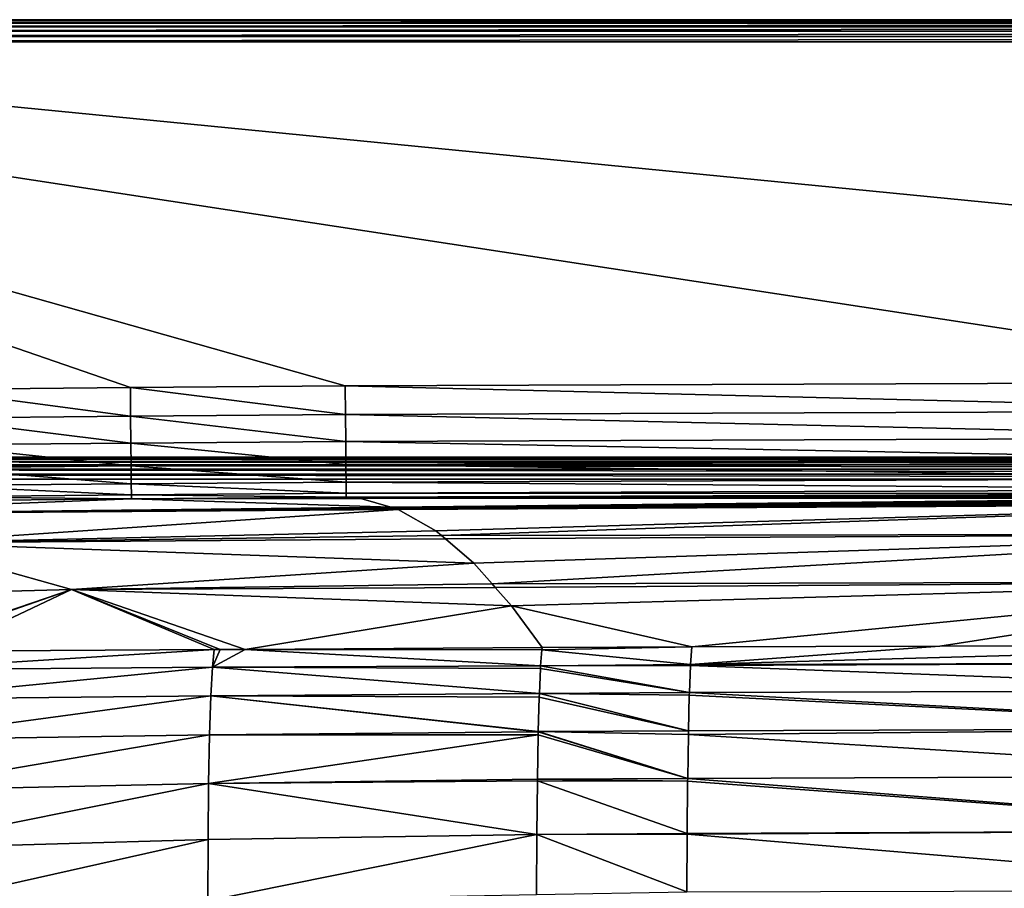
# Model space of a CAD drawing. Extents: x -924 to 924, y -425 to 424.
# Tile 31 of 52: x -300 to -79, y 229 to 424. Entities that reach past the tile are written whole.
import ezdxf

# ---------------------------------------------------------------- set-up
doc = ezdxf.new("R2010")
doc.units = 0
doc.linetypes.add('SOLIDLINE', pattern=[0])
doc.layers.add('BE3C_Starlet_I_Sil_8320CWVVK_1', color=252, linetype='SOLIDLINE')

msp = doc.modelspace()

# ---------------------------------------------------------------- linework, layer by layer
at = {"layer": 'BE3C_Starlet_I_Sil_8320CWVVK_1', "color": 252}
for points in [[(500, 423.981, 569.143), (-500, 423.981, 569.143), (-500, 424.041, 570.384)], [(500, 423.981, 569.143), (-500, 424.041, 570.384), (500, 424.041, 570.384)], [(500, 424.041, 570.384), (-500, 424.041, 570.384), (-500, 423.792, 571.6)], [(500, 424.041, 570.384), (-500, 423.792, 571.6), (500, 423.792, 571.6)], [(-500, 325.721, 4.14328), (-500, 423.981, 569.143), (500, 325.721, 4.14328)], [(500, 325.721, 4.14328), (-500, 423.981, 569.143), (500, 423.981, 569.143)], [(500, 423.792, 571.6), (-500, 423.792, 571.6), (-500, 423.252, 572.718)], [(500, 423.792, 571.6), (-500, 423.252, 572.718), (500, 423.252, 572.718)], [(500, 423.252, 572.718), (-500, 423.252, 572.718), (-500, 422.453, 573.669)], [(500, 423.252, 572.718), (-500, 422.453, 573.669), (500, 422.453, 573.669)], [(500, 422.453, 573.669), (-500, 422.453, 573.669), (-500, 421.444, 574.393)], [(500, 422.453, 573.669), (-500, 421.444, 574.393), (500, 421.444, 574.393)], [(500, 421.444, 574.393), (-500, 421.444, 574.393), (-500, 420.288, 574.846)], [(500, 421.444, 574.393), (-500, 420.288, 574.846), (500, 420.288, 574.846)], [(500, 420.288, 574.846), (-500, 420.288, 574.846), (-500, 419.055, 575)], [(500, 420.288, 574.846), (-500, 419.055, 575), (500, 419.055, 575)], [(0.00597, 342.585, 575), (500, 419.055, 575), (-500, 419.055, 575)], [(0.00597, 342.585, 575), (-500, 419.055, 575), (-226.694, 341.759, 575)], [(-500, 419.055, 575), (-320.086, 340.934, 575), (-274.969, 341.381, 575)], [(-500, 419.055, 575), (-274.969, 341.381, 575), (-226.694, 341.759, 575)], [(-320.086, 340.934, 575), (-274.912, 334.939, 574.156), (-274.969, 341.381, 575)], [(-320.086, 340.934, 575), (-320.016, 334.496, 574.157), (-274.912, 334.939, 574.156)], [(-226.648, 335.315, 574.155), (-226.694, 341.759, 575), (-274.969, 341.381, 575)], [(-274.969, 341.381, 575), (-274.912, 334.939, 574.156), (-226.648, 335.315, 574.155)], [(0.00597, 336.135, 574.154), (0.00597, 342.585, 575), (-226.694, 341.759, 575)], [(-226.694, 341.759, 575), (-226.648, 335.315, 574.155), (0.00597, 336.135, 574.154)], [(-320.016, 334.496, 574.157), (-274.858, 328.931, 571.679), (-274.912, 334.939, 574.156)], [(-320.016, 334.496, 574.157), (-319.952, 328.493, 571.685), (-274.858, 328.931, 571.679)], [(-274.912, 334.939, 574.156), (-226.604, 329.306, 571.677), (-226.648, 335.315, 574.155)], [(-274.912, 334.939, 574.156), (-274.858, 328.931, 571.679), (-226.604, 329.306, 571.677)], [(0.00597, 336.135, 574.154), (-226.648, 335.315, 574.155), (0.00596, 330.121, 571.671)], [(0.00596, 330.121, 571.671), (-226.648, 335.315, 574.155), (-226.604, 329.306, 571.677)], [(0.00596, 330.121, 571.671), (-226.604, 329.306, 571.677), (0.00596, 324.952, 567.722)], [(-319.952, 328.493, 571.685), (-274.811, 323.765, 567.738), (-274.858, 328.931, 571.679)], [(-319.952, 328.493, 571.685), (-319.896, 323.329, 567.75), (-274.811, 323.765, 567.738)], [(-226.567, 324.138, 567.734), (-226.604, 329.306, 571.677), (-274.858, 328.931, 571.679)], [(-274.858, 328.931, 571.679), (-274.811, 323.765, 567.738), (-226.567, 324.138, 567.734)], [(0.00596, 324.952, 567.722), (-226.604, 329.306, 571.677), (-226.567, 324.138, 567.734)], [(500, 325.389, 3.02856), (-500, 325.389, 3.02856), (-500, 325.721, 4.14328)], [(500, 325.389, 3.02856), (-500, 325.721, 4.14328), (500, 325.721, 4.14328)], [(500, 324.81, 2.02046), (-500, 324.81, 2.02046), (-500, 325.389, 3.02856)], [(500, 324.81, 2.02046), (-500, 325.389, 3.02856), (500, 325.389, 3.02856)], [(500, 324.013, 1.17354), (-500, 324.013, 1.17354), (-500, 324.81, 2.02046)], [(500, 324.013, 1.17354), (-500, 324.81, 2.02046), (500, 324.81, 2.02046)], [(500, 323.042, 0.53358), (-500, 323.042, 0.53358), (-500, 324.013, 1.17354)], [(500, 323.042, 0.53358), (-500, 324.013, 1.17354), (500, 324.013, 1.17354)], [(500, 321.949, 0.13524), (-500, 321.949, 0.13524), (-500, 323.042, 0.53358)], [(500, 321.949, 0.13524), (-500, 323.042, 0.53358), (500, 323.042, 0.53358)], [(-319.896, 323.329, 567.75), (-274.776, 319.789, 562.599), (-274.811, 323.765, 567.738)], [(-319.896, 323.329, 567.75), (-319.853, 319.353, 562.618), (-274.776, 319.789, 562.599)], [(-274.811, 323.765, 567.738), (-226.538, 320.163, 562.593), (-226.567, 324.138, 567.734)], [(-274.811, 323.765, 567.738), (-274.776, 319.789, 562.599), (-226.538, 320.163, 562.593)], [(0.00596, 320.976, 562.572), (0.00596, 324.952, 567.722), (-226.567, 324.138, 567.734)], [(-226.538, 320.163, 562.593), (0.00596, 320.976, 562.572), (-226.567, 324.138, 567.734)], [(-500, 320.795), (820.794, -420), (-820.794, -420)], [(500, 320.795), (-500, 320.795), (-500, 321.949, 0.13524)], [(500, 320.795), (-500, 321.949, 0.13524), (500, 321.949, 0.13524)], [(500, 320.795), (820.794, -420), (-500, 320.795)], [(0.00596, 318.464, 556.571), (0.00596, 320.976, 562.572), (-226.538, 320.163, 562.593)], [(-319.853, 319.353, 562.618), (-274.753, 317.271, 556.609), (-274.776, 319.789, 562.599)], [(-319.853, 319.353, 562.618), (-319.826, 316.832, 556.635), (-274.753, 317.271, 556.609)], [(-226.52, 317.646, 556.598), (-226.538, 320.163, 562.593), (-274.776, 319.789, 562.599)], [(-274.776, 319.789, 562.599), (-274.753, 317.271, 556.609), (-226.52, 317.646, 556.598)], [(-226.52, 317.646, 556.598), (0.00596, 318.464, 556.571), (-226.538, 320.163, 562.593)], [(-274.745, 316.383, 550.172), (-319.816, 315.936, 550.205), (-364.416, 312.845, 478.03)], [(-364.416, 312.845, 478.03), (-216.485, 314.501, 478.413), (-274.745, 316.383, 550.172)], [(-319.826, 316.832, 556.635), (-274.745, 316.383, 550.172), (-274.753, 317.271, 556.609)], [(-319.826, 316.832, 556.635), (-319.816, 315.936, 550.205), (-274.745, 316.383, 550.172)], [(-274.753, 317.271, 556.609), (-226.514, 316.76, 550.16), (-226.52, 317.646, 556.598)], [(-274.753, 317.271, 556.609), (-274.745, 316.383, 550.172), (-226.514, 316.76, 550.16)], [(-274.745, 316.383, 550.172), (-223.212, 316.45, 526.528), (-226.514, 316.76, 550.16)], [(-274.745, 316.383, 550.172), (-216.485, 314.501, 478.413), (-223.212, 316.45, 526.528)], [(-226.52, 317.646, 556.598), (0, 317.586, 550.125), (0.00596, 318.464, 556.571)], [(-226.52, 317.646, 556.598), (-226.514, 316.76, 550.16), (0, 317.586, 550.125)], [(-226.514, 316.76, 550.16), (-14.3696, 317.175, 521.668), (0, 317.586, 550.125)], [(-226.514, 316.76, 550.16), (-16.4645, 317.137, 520.123), (-14.3696, 317.175, 521.668)], [(-20.7306, 317.018, 515.692), (-16.4645, 317.137, 520.123), (-226.514, 316.76, 550.16)], [(-226.514, 316.76, 550.16), (-22.1954, 316.956, 513.541), (-20.7306, 317.018, 515.692)], [(-226.514, 316.76, 550.16), (-24.7556, 316.782, 507.947), (-22.1954, 316.956, 513.541)], [(-25.4257, 316.697, 505.434), (-24.7556, 316.782, 507.947), (-226.514, 316.76, 550.16)], [(-223.212, 316.45, 526.528), (-25.4257, 316.697, 505.434), (-226.514, 316.76, 550.16)], [(-223.212, 316.45, 526.528), (-26, 316.501, 500), (-25.4257, 316.697, 505.434)], [(-216.485, 314.501, 478.413), (-26, 316.501, 500), (-223.212, 316.45, 526.528)], [(-216.485, 314.501, 478.413), (-25.2712, 316.258, 493.887), (-26, 316.501, 500)], [(-364.416, 312.845, 478.03), (-215.477, 314.209, 471.204), (-216.485, 314.501, 478.413)], [(-214.825, 314.02, 466.542), (-215.477, 314.209, 471.204), (-364.416, 312.845, 478.03)], [(-215.477, 314.209, 471.204), (-25.2712, 316.258, 493.887), (-216.485, 314.501, 478.413)], [(-215.477, 314.209, 471.204), (-24.5321, 316.153, 491.387), (-25.2712, 316.258, 493.887)], [(-21.8199, 315.905, 485.862), (-24.5321, 316.153, 491.387), (-215.477, 314.209, 471.204)], [(-215.477, 314.209, 471.204), (-20.2942, 315.806, 483.747), (-21.8199, 315.905, 485.862)], [(-215.477, 314.209, 471.204), (-15.9078, 315.594, 479.434), (-20.2942, 315.806, 483.747)], [(-13.7631, 315.518, 477.942), (-15.9078, 315.594, 479.434), (-215.477, 314.209, 471.204)], [(-215.477, 314.209, 471.204), (-8.2008, 315.382, 475.327), (-13.7631, 315.518, 477.942)], [(-215.477, 314.209, 471.204), (-5.68185, 315.345, 474.628), (-8.2008, 315.382, 475.327)], [(-215.477, 314.209, 471.204), (0, 315.156, 471.197), (-5.68185, 315.345, 474.628)], [(-214.825, 314.02, 466.542), (0, 315.156, 471.197), (-215.477, 314.209, 471.204)], [(-214.825, 314.02, 466.542), (-206.338, 309.176, 405.826), (0, 315.156, 471.197)], [(0, 315.156, 471.197), (-206.338, 309.176, 405.826), (-205.124, 308.144, 397.14)], [(0, 315.156, 471.197), (-205.124, 308.144, 397.14), (0, 308.483, 390.55)], [(-364.416, 312.845, 478.03), (-325.58, 306.536, 396.499), (-214.825, 314.02, 466.542)], [(-214.825, 314.02, 466.542), (-325.58, 306.536, 396.499), (-206.338, 309.176, 405.826)], [(-325.58, 306.536, 396.499), (-205.124, 308.144, 397.14), (-206.338, 309.176, 405.826)], [(-325.58, 306.536, 396.499), (-204.207, 307.364, 390.58), (-205.124, 308.144, 397.14)], [(0, 308.483, 390.55), (-205.124, 308.144, 397.14), (-204.207, 307.364, 390.58)], [(0, 308.483, 390.55), (-204.207, 307.364, 390.58), (-197.858, 301.964, 345.161)], [(-193.706, 297.285, 315.456), (0, 308.483, 390.55), (-197.858, 301.964, 345.161)], [(-193.706, 297.285, 315.456), (0, 297.705, 310.344), (0, 308.483, 390.55)], [(-288.234, 296.05, 314.713), (-325.58, 306.536, 396.499), (-366.167, 293.894, 312.764)], [(-197.858, 301.964, 345.161), (-204.207, 307.364, 390.58), (-325.58, 306.536, 396.499)], [(-288.234, 296.05, 314.713), (-197.858, 301.964, 345.161), (-325.58, 306.536, 396.499)], [(-193.706, 297.285, 315.456), (-197.858, 301.964, 345.161), (-288.234, 296.05, 314.713)], [(-192.998, 296.487, 310.391), (-193.706, 297.285, 315.456), (-288.234, 296.05, 314.713)], [(-192.998, 296.487, 310.391), (-288.234, 296.05, 314.713), (-189.335, 292.358, 284.179)], [(-192.998, 296.487, 310.391), (0, 297.705, 310.344), (-193.706, 297.285, 315.456)], [(0, 297.705, 310.344), (-192.998, 296.487, 310.391), (-189.335, 292.358, 284.179)], [(-189.335, 292.358, 284.179), (-148.893, 283.125, 234.404), (0, 297.705, 310.344)], [(0, 297.705, 310.344), (-148.893, 283.125, 234.404), (-93.1846, 283.32, 233.429)], [(0, 297.705, 310.344), (-93.1846, 283.32, 233.429), (0.00005, 283.397, 232.902)], [(-366.167, 293.894, 312.764), (-329.675, 281.86, 243.589), (-288.234, 296.05, 314.713)], [(-288.234, 296.05, 314.713), (-329.675, 281.86, 243.589), (-328.838, 281.88, 243.534)], [(-288.234, 296.05, 314.713), (-328.838, 281.88, 243.534), (-317.46, 282.146, 242.785)], [(-317.46, 282.146, 242.785), (-256.129, 282.509, 238.393), (-288.234, 296.05, 314.713)], [(-189.335, 292.358, 284.179), (-288.234, 296.05, 314.713), (-249.175, 282.551, 237.895)], [(-288.234, 296.05, 314.713), (-256.129, 282.509, 238.393), (-254.81, 282.517, 238.298)], [(-288.234, 296.05, 314.713), (-254.81, 282.517, 238.298), (-249.175, 282.551, 237.895)], [(-189.335, 292.358, 284.179), (-249.175, 282.551, 237.895), (-182.481, 282.952, 235.146)], [(-189.335, 292.358, 284.179), (-182.481, 282.952, 235.146), (-148.893, 283.125, 234.404)], [(-182.579, 282.449, 232.89), (-149.153, 279.164, 221.092), (-148.893, 283.125, 234.404)], [(-182.579, 282.449, 232.89), (-148.893, 283.125, 234.404), (-182.481, 282.952, 235.146)], [(-93.1846, 283.32, 233.429), (-149.153, 279.164, 221.092), (0.00005, 283.397, 232.902)], [(0.00005, 283.397, 232.902), (-149.153, 279.164, 221.092), (0.00624, 279.544, 219.437)], [(-93.1846, 283.32, 233.429), (-148.893, 283.125, 234.404), (-149.153, 279.164, 221.092)], [(-256.521, 278.537, 224.754), (-256.129, 282.509, 238.393), (-329.306, 277.971, 229.652)], [(-329.306, 277.971, 229.652), (-256.129, 282.509, 238.393), (-317.46, 282.146, 242.785)], [(-256.521, 278.537, 224.754), (-182.829, 278.9, 221.852), (-249.175, 282.551, 237.895)], [(-249.175, 282.551, 237.895), (-254.81, 282.517, 238.298), (-256.521, 278.537, 224.754)], [(-256.521, 278.537, 224.754), (-254.81, 282.517, 238.298), (-256.129, 282.509, 238.393)], [(-182.579, 282.449, 232.89), (-182.481, 282.952, 235.146), (-249.175, 282.551, 237.895)], [(-249.175, 282.551, 237.895), (-182.829, 278.9, 221.852), (-182.829, 278.904, 221.865)], [(-249.175, 282.551, 237.895), (-182.829, 278.904, 221.865), (-182.579, 282.449, 232.89)], [(-182.829, 278.904, 221.865), (-149.153, 279.164, 221.092), (-182.579, 282.449, 232.89)], [(-256.521, 278.537, 224.754), (-182.876, 278.233, 219.778), (-182.829, 278.9, 221.852)], [(-182.829, 278.9, 221.852), (-182.876, 278.233, 219.778), (-149.396, 272.856, 208.058)], [(-182.829, 278.904, 221.865), (-149.153, 279.163, 221.09), (-149.153, 279.164, 221.092)], [(-182.829, 278.904, 221.865), (-149.167, 278.952, 220.381), (-149.153, 279.163, 221.09)], [(-149.396, 272.856, 208.059), (-149.167, 278.952, 220.381), (-182.829, 278.904, 221.865)], [(-149.396, 272.856, 208.059), (-182.829, 278.904, 221.865), (-149.396, 272.856, 208.058)], [(-149.396, 272.856, 208.058), (-182.829, 278.904, 221.865), (-182.829, 278.9, 221.852)], [(0.00625, 273.326, 206.425), (-149.167, 278.952, 220.381), (-149.396, 272.856, 208.059)], [(0.00624, 279.544, 219.437), (-149.153, 279.163, 221.09), (-149.167, 278.952, 220.381)], [(0.00624, 279.544, 219.437), (-149.167, 278.952, 220.381), (0.00625, 273.326, 206.425)], [(-149.153, 279.164, 221.092), (-149.153, 279.163, 221.09), (0.00624, 279.544, 219.437)], [(-256.873, 272.157, 211.475), (-256.521, 278.537, 224.754), (-329.735, 271.357, 215.823)], [(-329.735, 271.357, 215.823), (-256.521, 278.537, 224.754), (-329.306, 277.971, 229.652)], [(-256.873, 272.157, 211.475), (-183.111, 272.65, 208.801), (-256.521, 278.537, 224.754)], [(-183.111, 272.65, 208.801), (-183.111, 272.656, 208.812), (-256.521, 278.537, 224.754)], [(-183.111, 272.656, 208.812), (-182.876, 278.233, 219.778), (-256.521, 278.537, 224.754)], [(-149.396, 272.856, 208.058), (-182.876, 278.233, 219.778), (-183.111, 272.656, 208.812)], [(-257.17, 263.386, 199.098), (-256.873, 272.157, 211.475), (-330.091, 262.245, 202.929)], [(-330.091, 262.245, 202.929), (-256.873, 272.157, 211.475), (-329.735, 271.357, 215.823)], [(-257.17, 263.386, 199.098), (-183.357, 264.07, 196.617), (-256.873, 272.157, 211.475)], [(-183.145, 271.845, 207.217), (-183.111, 272.65, 208.801), (-256.873, 272.157, 211.475)], [(-183.357, 264.07, 196.617), (-183.356, 264.076, 196.625), (-256.873, 272.157, 211.475)], [(-256.873, 272.157, 211.475), (-183.356, 264.076, 196.625), (-183.145, 271.845, 207.217)], [(-183.145, 271.845, 207.217), (-149.61, 264.254, 195.893), (-183.111, 272.65, 208.801)], [(-149.396, 272.856, 208.058), (-183.111, 272.656, 208.812), (-149.419, 272.251, 206.836)], [(-183.111, 272.65, 208.801), (-149.61, 264.254, 195.893), (-183.111, 272.656, 208.812)], [(-183.111, 272.656, 208.812), (-149.61, 264.254, 195.893), (-149.61, 264.255, 195.895)], [(-149.419, 272.251, 206.836), (-183.111, 272.656, 208.812), (-149.61, 264.255, 195.895)], [(-149.419, 272.251, 206.836), (-149.61, 264.255, 195.895), (0.00626, 264.785, 194.287)], [(0.00626, 264.785, 194.287), (-149.396, 272.856, 208.058), (-149.419, 272.251, 206.836)], [(0.00625, 273.326, 206.425), (-149.396, 272.856, 208.059), (0.00626, 264.785, 194.287)], [(0.00626, 264.785, 194.287), (-149.396, 272.856, 208.059), (-149.396, 272.856, 208.058)], [(-183.356, 264.076, 196.625), (-149.61, 264.254, 195.893), (-183.145, 271.845, 207.217)], [(-330.091, 262.245, 202.929), (-330.352, 250.881, 191.624), (-257.17, 263.386, 199.098)], [(-257.17, 263.386, 199.098), (-330.352, 250.881, 191.624), (-257.396, 252.46, 188.246)], [(-257.17, 263.386, 199.098), (-257.396, 252.46, 188.246), (-183.375, 263.398, 195.702)], [(-183.375, 263.398, 195.702), (-257.396, 252.46, 188.246), (-183.552, 253.378, 185.919)], [(-183.375, 263.398, 195.702), (-183.357, 264.07, 196.617), (-257.17, 263.386, 199.098)], [(-149.785, 253.56, 185.198), (-183.375, 263.398, 195.702), (-183.552, 253.378, 185.919)], [(-183.357, 264.07, 196.617), (-183.375, 263.398, 195.702), (-149.785, 253.56, 185.198)], [(-149.785, 253.56, 185.198), (-183.356, 264.076, 196.625), (-183.357, 264.07, 196.617)], [(-183.356, 264.076, 196.625), (-149.629, 263.464, 194.813), (-149.61, 264.254, 195.893)], [(-149.785, 253.562, 185.2), (-183.356, 264.076, 196.625), (-149.785, 253.56, 185.198)], [(-149.785, 253.562, 185.2), (-149.629, 263.464, 194.813), (-183.356, 264.076, 196.625)], [(0.00627, 254.146, 183.624), (-149.629, 263.464, 194.813), (-149.785, 253.562, 185.2)], [(0.00626, 264.785, 194.287), (-149.61, 264.254, 195.893), (-149.629, 263.464, 194.813)], [(0.00626, 264.785, 194.287), (-149.629, 263.464, 194.813), (0.00627, 254.146, 183.624)], [(-149.61, 264.255, 195.895), (-149.61, 264.254, 195.893), (0.00626, 264.785, 194.287)], [(-257.396, 252.46, 188.246), (-330.352, 250.881, 191.624), (-330.504, 237.729, 182.458)], [(-257.396, 252.46, 188.246), (-330.504, 237.729, 182.458), (-257.538, 239.824, 179.443)], [(-257.396, 252.46, 188.246), (-257.538, 239.824, 179.443), (-183.686, 240.969, 177.213)], [(-257.396, 252.46, 188.246), (-183.558, 253.038, 185.586), (-183.552, 253.378, 185.919)], [(-257.396, 252.46, 188.246), (-183.686, 240.982, 177.222), (-183.558, 253.038, 185.586)], [(-183.686, 240.969, 177.213), (-183.686, 240.982, 177.222), (-257.396, 252.46, 188.246)], [(-149.91, 241.188, 176.488), (-183.558, 253.038, 185.586), (-183.686, 240.982, 177.222)], [(-149.795, 252.939, 184.595), (-183.552, 253.378, 185.919), (-183.558, 253.038, 185.586)], [(-149.795, 252.939, 184.595), (-183.558, 253.038, 185.586), (-149.91, 241.188, 176.488)], [(-149.785, 253.56, 185.198), (-183.552, 253.378, 185.919), (-149.795, 252.939, 184.595)], [(-149.795, 252.939, 184.595), (-149.91, 241.188, 176.488), (0.00628, 241.836, 174.944)], [(0.00628, 241.836, 174.944), (-149.785, 253.56, 185.198), (-149.795, 252.939, 184.595)], [(0.00627, 254.146, 183.624), (-149.785, 253.562, 185.2), (0.00628, 241.836, 174.944)], [(0.00628, 241.836, 174.944), (-149.785, 253.562, 185.2), (-149.785, 253.56, 185.198)], [(-149.91, 241.188, 176.488), (-183.686, 240.982, 177.222), (-149.912, 241.036, 176.383)], [(0.00628, 241.836, 174.944), (-149.91, 241.188, 176.488), (-149.912, 241.036, 176.383)], [(0.00628, 241.836, 174.944), (-149.912, 241.036, 176.383), (0.00629, 228.427, 168.581)], [(-257.538, 239.824, 179.443), (-330.504, 237.729, 182.458), (-330.543, 223.413, 175.79)], [(-257.538, 239.824, 179.443), (-330.543, 223.413, 175.79), (-257.593, 226.072, 173.032)], [(-183.686, 240.969, 177.213), (-257.538, 239.824, 179.443), (-257.593, 226.072, 173.032)], [(-257.593, 226.072, 173.032), (-183.754, 227.462, 170.899), (-183.686, 240.969, 177.213)], [(-149.98, 228.126, 170.312), (-183.686, 240.969, 177.213), (-183.754, 227.462, 170.899)], [(-149.912, 241.036, 176.383), (-183.686, 240.982, 177.222), (-183.686, 240.969, 177.213)], [(-149.912, 241.036, 176.383), (-183.686, 240.969, 177.213), (-149.98, 228.126, 170.312)], [(0.00629, 228.427, 168.581), (-149.912, 241.036, 176.383), (-149.98, 228.126, 170.312)]]:
    msp.add_3dface(points, dxfattribs=at)

doc.saveas('drawing.dxf')
